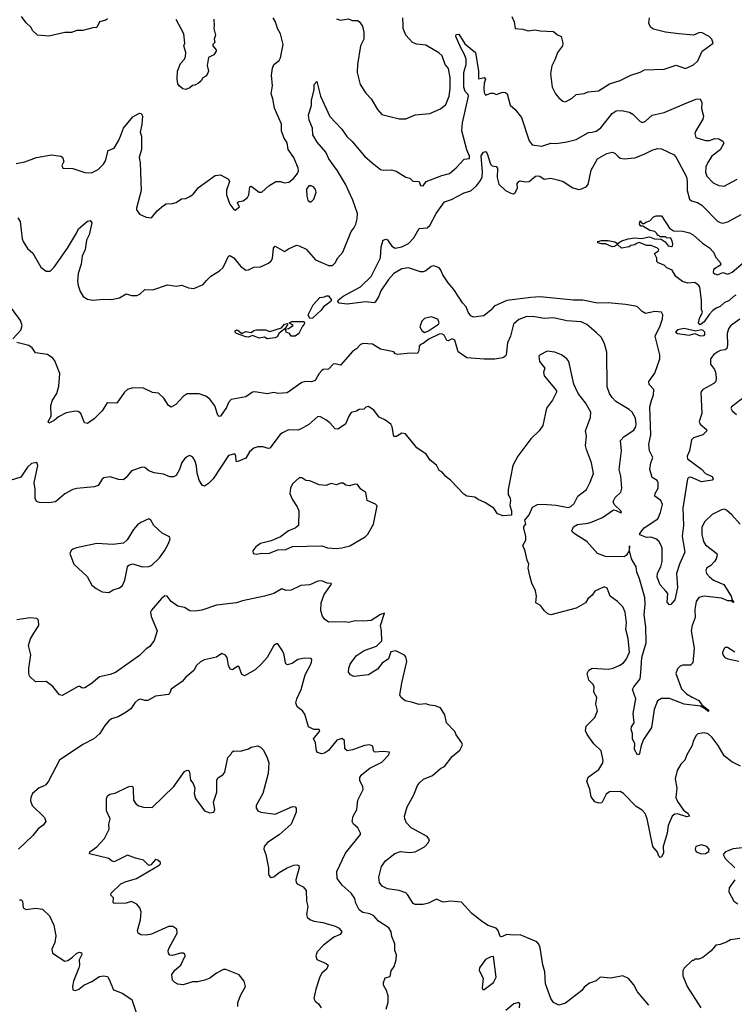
# Model space of a CAD drawing. Extents: x 2056909 to 2160450, y 827444 to 1016825.
# Tile 115 of 256: x 2097786 to 2103152, y 882292 to 889680. Entities that reach past the tile are written whole.
import ezdxf

# ---------------------------------------------------------------- set-up
doc = ezdxf.new("R2010")
doc.units = 0

msp = doc.modelspace()

# ---------------------------------------------------------------- linework, layer by layer
at = {"layer": '0CON10XD'}
for points in [[(2097759.5, 888600.5), (2097825, 888612.5), (2097912.8, 888647.2), (2098025, 888665.6), (2098095, 888656.2), (2098107.7, 888647.7), (2098118.8, 888615), (2098103.3, 888585), (2098110, 888565), (2098185, 888563.3), (2098275, 888533.8), (2098325, 888532), (2098375, 888556), (2098414.5, 888595.5), (2098429.7, 888620.3), (2098451.9, 888698.1), (2098495, 888716.2), (2098529.5, 888770.5), (2098542.2, 888805), (2098565.6, 888865), (2098635, 888950), (2098685, 888978.8), (2098697.5, 888975), (2098707.5, 888955), (2098703.9, 888893.9), (2098691.2, 888835), (2098700, 888805), (2098702.2, 888705), (2098684.3, 888645), (2098690.6, 888605), (2098697.7, 888397.7), (2098662.5, 888265), (2098663, 888253), (2098685, 888220), (2098735, 888197.5), (2098777, 888193), (2098817.5, 888245), (2098865, 888286.7), (2098885, 888297.5), (2098935, 888300), (2098961.7, 888308.3), (2099002.5, 888335), (2099035, 888338.8), (2099065, 888352.5), (2099088.9, 888371.1), (2099129.8, 888420.2), (2099255, 888511.2), (2099295, 888516.7), (2099355, 888483.3), (2099362, 888465), (2099339.1, 888400.9), (2099340, 888365), (2099364.2, 888295), (2099393.8, 888255), (2099405, 888251.2), (2099437.5, 888275), (2099423, 888303), (2099425, 888310), (2099435, 888316.7), (2099465, 888320), (2099496, 888345), (2099505.8, 888365), (2099515, 888426.7), (2099525, 888431.2), (2099585, 888386), (2099605, 888386.2), (2099656.4, 888433.6), (2099710, 888465), (2099745, 888466.2), (2099775, 888456.7), (2099808.3, 888461.7), (2099841.7, 888488.3), (2099873.3, 888525), (2099880, 888545), (2099876.7, 888565), (2099843.8, 888645), (2099803.3, 888705), (2099794.3, 888755), (2099768.9, 888795), (2099751.4, 888845), (2099752.5, 888895), (2099699.4, 889015), (2099687.8, 889085), (2099674.5, 889125), (2099685.5, 889184.5), (2099677.1, 889265), (2099684.3, 889315.7), (2099695.8, 889344.2), (2099733.8, 889375), (2099743.8, 889395), (2099764.3, 889495), (2099744, 889575), (2099721.9, 889615), (2099708, 889665), (2099688.8, 889695)], [(2098445, 889686.7), (2098433.9, 889676.1), (2098385, 889663.3), (2098365, 889622.5), (2098335, 889620), (2098260.7, 889599.3), (2098215, 889600), (2098175, 889583.3), (2098125, 889584), (2098005, 889556), (2097920, 889565), (2097886.1, 889596.1), (2097870, 889625), (2097835, 889656.7), (2097798.8, 889705)], [(2099243.8, 889685), (2099247.5, 889635), (2099243.3, 889615), (2099257.5, 889565), (2099247.5, 889535), (2099251.7, 889508.3), (2099237.5, 889495), (2099237.5, 889485), (2099262.5, 889455), (2099262.5, 889445), (2099245, 889417.5), (2099203.6, 889396.4), (2099194.3, 889335.7), (2099204.2, 889295), (2099195, 889270), (2099183.8, 889256.2), (2099162.5, 889245), (2099149.3, 889220.7), (2099130, 889205), (2099101.7, 889188.3), (2099083, 889187), (2099065, 889170), (2099035, 889156.7), (2099011.7, 889161.7), (2098984.1, 889184.1), (2098975, 889200), (2098968.8, 889235), (2098971.2, 889295), (2098995, 889352.5), (2099023.3, 889385), (2099032.5, 889405), (2099033.3, 889435), (2099020, 889485), (2099026.7, 889505), (2099020, 889575), (2098960.5, 889680.5)], [(2100165, 889687.5), (2100195, 889677.5), (2100255, 889687.5), (2100283.6, 889673.6), (2100323, 889673), (2100335, 889667.5), (2100361.7, 889631.7), (2100371.2, 889585), (2100371.2, 889535), (2100346.2, 889485), (2100322, 889345), (2100321.2, 889285), (2100343.8, 889195), (2100385, 889128.8), (2100425, 889086.2), (2100472.5, 889005), (2100505, 888968.8), (2100635, 888936), (2100685, 888936.2), (2100755, 888966), (2100865, 888976), (2100945, 889010.8), (2100985, 889044), (2101012.5, 889105), (2101019.1, 889165), (2101018.2, 889245), (2101005.5, 889315), (2100982.2, 889345), (2100958.6, 889408.6), (2100932.6, 889432.6), (2100835, 889489.2), (2100767.3, 889497.3), (2100735, 889508.8), (2100686.2, 889565), (2100666.7, 889615), (2100666.4, 889636.4), (2100664, 889695)], [(2101480.8, 889705), (2101500, 889665), (2101506.7, 889615), (2101565, 889608), (2101605, 889596.2), (2101655, 889604.2), (2101695, 889595.8), (2101795, 889590.8), (2101825, 889566.7), (2101852.5, 889555), (2101863.8, 889505), (2101861.2, 889485), (2101825.6, 889434.4), (2101806.5, 889383.5), (2101782.5, 889335), (2101772.5, 889275), (2101784.3, 889175), (2101809.4, 889125), (2101833.6, 889093.6), (2101865, 889068), (2101885, 889064.2), (2101935, 889092), (2101965, 889118), (2102025, 889126), (2102055, 889138.6), (2102133.3, 889146.7), (2102215, 889198.5), (2102296.2, 889225), (2102375, 889263.8), (2102445, 889286.2), (2102477.5, 889305), (2102625, 889308), (2102715, 889338), (2102785, 889314.2), (2102845, 889341.9), (2102878.7, 889371.3), (2102910, 889445), (2102992.5, 889505), (2102983.3, 889535), (2102963.3, 889555), (2102905, 889584.2), (2102885, 889582.5), (2102845, 889564.3), (2102735.6, 889574.4), (2102635, 889586.7), (2102545, 889610), (2102522, 889625), (2102510, 889655), (2102516, 889695)], [(2097773, 888193), (2097790, 888165), (2097805.5, 888035), (2097812.7, 888015), (2097845, 887964.2), (2097885, 887928), (2097945, 887824), (2097985, 887792.5), (2098015, 887794), (2098045, 887822), (2098144.4, 887965), (2098212.6, 888077.4), (2098229.1, 888110.9), (2098295, 888168.8), (2098315, 888173.3), (2098328.6, 888155), (2098308.9, 888065), (2098289.1, 888025), (2098277.5, 887955), (2098256.4, 887905), (2098248, 887845), (2098226.4, 887775), (2098221.1, 887718.9), (2098224.5, 887684.5), (2098241.7, 887641.7), (2098263.6, 887603.6), (2098295, 887582.9), (2098335, 887574.4), (2098415, 887582.9), (2098475, 887580.8), (2098536.6, 887593.4), (2098585, 887622), (2098625, 887610), (2098665, 887611.4), (2098689.1, 887620.9), (2098725, 887655.8), (2098785, 887653.3), (2098895, 887690), (2098965, 887680.6), (2099005, 887686.9), (2099055, 887666.9), (2099095, 887664.3), (2099165, 887692), (2099188.1, 887721.9), (2099221.2, 887755), (2099285.5, 887794.5), (2099315, 887821.2), (2099354, 887905), (2099365, 887910), (2099395, 887893.8), (2099445, 887830), (2099485, 887801.2), (2099505, 887803.3), (2099545, 887823.3), (2099595, 887826.7), (2099655, 887853.3), (2099675, 887870), (2099685, 887887.5), (2099692.5, 887965), (2099705, 887981.2), (2099775, 887940.8), (2099805, 887961.1), (2099865, 887987.5), (2099885, 887984.2), (2099937.4, 887957.4), (2100007.7, 887877.7), (2100105, 887834.5), (2100135, 887835.7), (2100155.4, 887854.6), (2100175, 887893.8), (2100212.5, 887935), (2100275, 888091.2), (2100295.8, 888115), (2100310, 888145), (2100320.6, 888185), (2100321.9, 888225), (2100288.9, 888325), (2100231.8, 888445), (2100172.1, 888545), (2100108.2, 888635), (2100084.6, 888685), (2100019.9, 888759.9), (2099986.5, 888815), (2099985.5, 888865), (2099961.1, 888925), (2099954.4, 888965), (2099977.5, 889035), (2099978.1, 889075), (2099998.1, 889155), (2099997.5, 889195), (2100016.7, 889216.7), (2100044.2, 889105), (2100115, 888953.8), (2100205, 888858.8), (2100243.6, 888803.6), (2100284, 888765), (2100375, 888656), (2100434.2, 888605), (2100495, 888556), (2100515, 888550), (2100577.7, 888552.3), (2100613, 888543), (2100685, 888498), (2100715, 888492), (2100738.3, 888468.3), (2100785, 888466.7), (2100797, 888437), (2100815, 888432.5), (2100837.5, 888465), (2100955, 888510), (2101015, 888525.8), (2101065, 888569.2), (2101125, 888633.8), (2101165, 888637.5), (2101165, 888656.7), (2101143.6, 888703.6), (2101107.3, 888845), (2101110.8, 888905), (2101157, 889107), (2101155, 889117.5), (2101130.8, 889140.8), (2101121, 889175), (2101121.6, 889285), (2101139.7, 889345), (2101139.6, 889385), (2101124.8, 889424.8), (2101100.4, 889465), (2101060.6, 889555), (2101065, 889569.2), (2101085, 889572), (2101129.7, 889499.7), (2101210, 889435), (2101231.1, 889295), (2101231.2, 889241.2), (2101235, 889237.5), (2101275, 889246.2), (2101283.8, 889235), (2101272.9, 889205), (2101270.6, 889165), (2101273.8, 889133.8), (2101285, 889113.3), (2101325, 889130), (2101345, 889128.8), (2101365, 889117.5), (2101415, 889136.2), (2101434.1, 889134.1), (2101446.7, 889125), (2101468.3, 889038.3), (2101505.9, 889005.9), (2101553.8, 888945), (2101611.3, 888771.3), (2101635, 888741.2), (2101707.9, 888732.1), (2101775, 888753.1), (2101815, 888751.9), (2101895, 888763.1), (2101965, 888781.4), (2102056.7, 888833.3), (2102085, 888836.7), (2102115, 888844.5), (2102150.8, 888869.2), (2102235, 888976.9), (2102265, 888996.7), (2102305, 888999.4), (2102365.6, 888985.6), (2102390.3, 888970.3), (2102445, 888916.2), (2102465, 888908), (2102485, 888918), (2102536.5, 888963.5), (2102625, 888982.9), (2102795, 889057.1), (2102865, 889084), (2102895, 889086.7), (2102907.5, 889057.5), (2102906.4, 889013.6), (2102921.2, 888955), (2102915.7, 888934.3), (2102863.8, 888845), (2102856.7, 888825), (2102862.5, 888795), (2102935, 888773.8), (2102965, 888774), (2103005, 888787.5), (2103035, 888786), (2103065, 888767.5), (2103073, 888753), (2103047, 888703), (2102983.6, 888656.4), (2102952.4, 888607.6), (2102939.4, 888575), (2102936.9, 888535), (2102945.6, 888505), (2102993.3, 888456.7), (2103035, 888436), (2103075, 888432), (2103175, 888483.3)], [(2103195, 887432.5), (2103125, 887383.8), (2103109.6, 887360.4), (2103099.1, 887325), (2103102.4, 887237.6), (2103096.7, 887213.3), (2103085, 887203.1), (2103045, 887197.1), (2103023.3, 887185), (2102995, 887164.5), (2102973.3, 887135), (2102974.5, 887094.5), (2103002.9, 887055), (2103010, 887035), (2103016.8, 886993.2), (2103012.9, 886965), (2102999.4, 886950.6), (2102916, 886905), (2102900, 886885), (2102907.9, 886725), (2102887.8, 886665), (2102896.7, 886645), (2102944, 886605), (2102945.8, 886595), (2102915.8, 886565), (2102846.2, 886543.8), (2102831.8, 886528.2), (2102815.5, 886445), (2102798.5, 886405), (2102801.5, 886385), (2102905, 886307.9), (2102935, 886273.8), (2102985, 886251.4), (2102994.2, 886235), (2102985.5, 886224.5), (2102905, 886212.5), (2102825, 886248.2), (2102810, 886245), (2102800.8, 886235), (2102767.1, 886015), (2102770.2, 885885), (2102759.8, 885805), (2102781.9, 885685), (2102740.5, 885595), (2102718, 885525), (2102725, 885420), (2102705, 885326.7), (2102675, 885292.5), (2102665, 885290), (2102648.3, 885308.3), (2102653.8, 885373.8), (2102638.3, 885391.7), (2102595, 885439.4), (2102574, 885496), (2102575, 885526.2), (2102600.4, 885575), (2102610.4, 885615), (2102609.5, 885715), (2102603.1, 885735), (2102586.6, 885766.6), (2102562.5, 885785), (2102525, 885796), (2102493.3, 885795), (2102442.5, 885815), (2102443.3, 885825), (2102475, 885868.5), (2102577.1, 885935), (2102598.5, 885981.5), (2102612.1, 886042.1), (2102601.9, 886071.9), (2102555.7, 886105), (2102558.5, 886125), (2102580, 886165), (2102581.2, 886205), (2102573.6, 886223.6), (2102535, 886243.8), (2102518.9, 886305), (2102525.6, 886355), (2102539.5, 886395), (2102515.5, 886445), (2102510.4, 886495), (2102524.7, 886565.3), (2102518.4, 886775), (2102531.7, 886821.7), (2102545.7, 886865), (2102546.9, 886905), (2102513.2, 886943.2), (2102511.1, 886965), (2102555, 887028.8), (2102593.3, 887135), (2102593.3, 887165), (2102559.2, 887305), (2102595, 887382.5), (2102612, 887435), (2102616.2, 887465), (2102605.8, 887485.8), (2102555, 887490), (2102485, 887476.2), (2102459.5, 887489.5), (2102426, 887525), (2102411.6, 887531.6), (2102334.2, 887544.2), (2102205, 887554.3), (2102125, 887553.1), (2102015, 887575.5), (2101945, 887576), (2101695, 887600), (2101624.7, 887594.7), (2101445, 887572.1), (2101349.5, 887530.5), (2101325, 887500.5), (2101271.1, 887458.9), (2101195, 887447.5), (2101175, 887459.2), (2101154.2, 887485), (2101139.2, 887525), (2101110.6, 887555), (2101045.4, 887655.4), (2101003.1, 887705), (2100964, 887765), (2100946.8, 887806.8), (2100935, 887818.8), (2100895, 887833.8), (2100875, 887828), (2100836.7, 887795), (2100815, 887787.1), (2100795, 887787.8), (2100705, 887817.8), (2100655, 887810), (2100595.5, 887774.5), (2100555, 887730), (2100497.1, 887645), (2100484.2, 887605), (2100455, 887560), (2100445, 887556.2), (2100385, 887562.9), (2100245, 887546.4), (2100185, 887551.8), (2100174.4, 887565), (2100177.5, 887575), (2100215, 887605.3), (2100345.4, 887674.6), (2100425, 887754), (2100496.6, 887893.4), (2100500, 887975), (2100515.3, 888024.7), (2100535, 888034.5), (2100549.4, 888029.4), (2100579.8, 887979.8), (2100605, 887966.9), (2100655, 887975.3), (2100705, 888001.1), (2100745, 888043.3), (2100785, 888113.3), (2100845, 888118.8), (2100865, 888136.2), (2100913.1, 888226.9), (2100976, 888314), (2101028.5, 888331.5), (2101125, 888381.5), (2101175, 888395.6), (2101217, 888433), (2101246.9, 888473.1), (2101257.9, 888502.1), (2101260.9, 888535), (2101252.7, 888657.3), (2101270, 888685), (2101285, 888690), (2101295.5, 888675.5), (2101321.4, 888595), (2101335, 888583.1), (2101365, 888577.5), (2101374.2, 888565), (2101372.9, 888495), (2101385, 888446.2), (2101435, 888399.4), (2101475, 888378.9), (2101495, 888374.4), (2101507.5, 888382.5), (2101523.2, 888415), (2101522.7, 888447.3), (2101535, 888465.7), (2101545, 888470), (2101585, 888463.5), (2101612.9, 888467.1), (2101660, 888505), (2101675, 888509.2), (2101693.3, 888505), (2101725, 888482.5), (2101775, 888490.8), (2101835, 888476.9), (2101866.1, 888466.1), (2101939.1, 888419.1), (2101985, 888407.1), (2102005, 888410), (2102040, 888425), (2102055.7, 888444.3), (2102077.9, 888552.1), (2102126, 888635), (2102194.6, 888675.4), (2102235, 888686), (2102255, 888678.8), (2102278.8, 888655), (2102295, 888641.2), (2102325.9, 888635.9), (2102405.5, 888644.5), (2102475, 888670), (2102535, 888702), (2102575, 888713.8), (2102605, 888710), (2102700, 888665), (2102716.2, 888646.2), (2102792.2, 888502.2), (2102799.1, 888465), (2102797.8, 888397.8), (2102815, 888334.2), (2102830.5, 888320.5), (2102875, 888307.3), (2102907.3, 888287.3), (2103025, 888167.5), (2103045, 888157.1), (2103065, 888154.3), (2103105, 888164.4), (2103205, 888218.1)], [(2099965, 888313.3), (2099975, 888313.8), (2099995, 888332.5), (2100012, 888385), (2100008, 888405), (2099995, 888423.3), (2099975, 888433.3), (2099957, 888433), (2099940.7, 888409.3), (2099942, 888355), (2099950, 888325), (2099965, 888313.3)], [(2102419.1, 888000.9), (2102405, 887990), (2102375, 887985.8), (2102364.1, 887975.9), (2102305, 887966), (2102275, 887992.5), (2102252.2, 887977.8), (2102235, 887975.6), (2102185, 887997.5), (2102155, 887997.1), (2102126.7, 888005), (2102126.7, 888015), (2102155, 888024.5), (2102205, 888024.5), (2102255, 888012.5), (2102275, 888000), (2102308.1, 888021.9), (2102355, 888036), (2102405, 888044.4), (2102455, 888038), (2102515, 888051.2), (2102553, 888037), (2102603.3, 888033.3), (2102632, 888012), (2102655, 887984), (2102681.7, 887978.3), (2102688.3, 887981.7), (2102690, 887995), (2102687, 888017), (2102675, 888040), (2102643, 888043), (2102635, 888050), (2102595, 888050), (2102585, 888060), (2102575, 888060), (2102570, 888075), (2102555, 888090), (2102518.3, 888098.3), (2102465, 888130), (2102451.7, 888131.7), (2102440, 888145), (2102445, 888170), (2102461.7, 888151.7), (2102475, 888150), (2102488.3, 888161.7), (2102518.3, 888171.7), (2102545, 888200), (2102565, 888207.5), (2102605, 888207.5), (2102665, 888116), (2102695, 888096.2), (2102765, 888092.5), (2102815, 888080.8), (2102843.3, 888065), (2102913.1, 888003.1), (2102965, 887969.4), (2102996.7, 887935), (2103014.1, 887895.9), (2103043.6, 887863.6), (2103050, 887845), (2103044.2, 887835), (2102995.5, 887805), (2102994.1, 887784.1), (2103005, 887772.5), (2103025, 887765.5), (2103065, 887782.9), (2103105, 887770.8), (2103135.4, 887784.6), (2103220, 887855)], [(2103165, 887613.8), (2103145.9, 887604.1), (2103115, 887573.5), (2103075, 887556.2), (2103045, 887526.9), (2103015, 887516.4), (2102991.8, 887498.2), (2102962.6, 887467.4), (2102925, 887413.1), (2102895, 887390), (2102884.3, 887405), (2102891.5, 887438.5), (2102913.3, 887485), (2102906.4, 887506.4), (2102905.7, 887575), (2102893.6, 887673.6), (2102886.2, 887685), (2102855, 887707.1), (2102803, 887703), (2102763.3, 887715), (2102714.1, 887754.1), (2102685, 887800), (2102645, 887817.5), (2102625, 887837.5), (2102580, 887855), (2102570, 887865), (2102571.7, 887891.7), (2102552.5, 887925), (2102582.5, 887945), (2102586, 887955), (2102576.7, 887965), (2102527.5, 887985), (2102496.3, 887986.3), (2102437.5, 888007.5), (2102419.1, 888000.9)], [(2099965, 887438.1), (2099953.3, 887465), (2099990, 887540), (2100040, 887595), (2100075, 887600), (2100090.7, 887609.3), (2100105, 887607.5), (2100126.7, 887575), (2100123.1, 887565), (2100066.9, 887525), (2100049.1, 887500.9), (2099985, 887441.5), (2099965, 887438.1)], [(2097734, 887285), (2097795, 887351.2), (2097806, 887385), (2097792.7, 887422.7), (2097725, 887516)], [(2103196.9, 885895), (2103135, 885965.7), (2103095, 885999.4), (2103075, 886006.7), (2103055, 886003.1), (2102985, 885966.9), (2102930, 885915), (2102908.7, 885871.3), (2102908, 885818), (2102922.2, 885765), (2102935, 885740.8), (2103020, 885675), (2103023, 885663), (2103016.7, 885635), (2103003.8, 885615), (2102975.5, 885584.5), (2102942.5, 885565), (2102938.6, 885545), (2102944.3, 885525), (2102965, 885498.6), (2102995.4, 885475.4), (2103072.6, 885442.6), (2103130, 885355), (2103136.1, 885326.1), (2103150, 885315), (2103145, 885307.5), (2103128.8, 885318.8), (2103105, 885319.4), (2103055, 885338.9), (2102925, 885354.4), (2102886.7, 885345), (2102865.8, 885315), (2102855.8, 885255), (2102858.9, 885195), (2102835.8, 885135), (2102829.2, 885095), (2102850.6, 884965), (2102840, 884855), (2102822.3, 884837.7), (2102765, 884836.2), (2102745, 884828.8), (2102725, 884808.8), (2102714.5, 884775.5), (2102755, 884658.1), (2102792.3, 884622.3), (2102836.3, 884596.3), (2102885, 884571.2), (2102908.6, 884538.6), (2102955, 884502.5), (2102960, 884495), (2102955, 884490), (2102937.5, 884505), (2102940, 884510), (2102935, 884507.5), (2102899.1, 884529.1), (2102775, 884544.7), (2102666.7, 884586.7), (2102605, 884585.5), (2102575, 884568.6), (2102551.8, 884505), (2102531.5, 884368.5), (2102471.1, 884278.9), (2102452.1, 884235), (2102439.4, 884175), (2102435, 884166.2), (2102425, 884163.3), (2102402.5, 884205), (2102406.3, 884246.3), (2102387.5, 884285), (2102388.2, 884325), (2102376.7, 884355), (2102380.6, 884375), (2102400.8, 884405), (2102392.2, 884475), (2102413.5, 884585), (2102388.5, 884655), (2102396.8, 884675), (2102445, 884734.3), (2102450.9, 884780.8), (2102458.5, 884895), (2102489.4, 885005), (2102487.9, 885125), (2102475.8, 885215), (2102482.8, 885295), (2102479.3, 885345), (2102440.5, 885485), (2102419.5, 885535), (2102415.4, 885575.4), (2102380.8, 885635), (2102366.4, 885696.4), (2102365, 885732.5), (2102362, 885695), (2102340.5, 885659.5), (2102325, 885650.6), (2102185, 885652.3), (2102124, 885674), (2102045, 885764.5), (2101964, 885815), (2101937.5, 885835), (2101933.3, 885845), (2101945.8, 885875), (2101975, 885893.5), (2102055, 885901.8), (2102085, 885911.3), (2102161.4, 885945), (2102245, 886001.1), (2102265, 885998.1), (2102295, 885981.1), (2102305, 885982.5), (2102300, 885995), (2102251.2, 886041.2), (2102242.9, 886065), (2102258, 886095), (2102300, 886135), (2102308.1, 886165), (2102300, 886255), (2102287.1, 886305), (2102304.4, 886445), (2102297.6, 886522.4), (2102325, 886552.5), (2102399.1, 886600.9), (2102413.5, 886625), (2102416.7, 886645), (2102411.1, 886691.1), (2102385, 886735.6), (2102362.5, 886755), (2102264, 886814), (2102234.3, 886845), (2102216, 886875), (2102198, 886925), (2102194.4, 887185), (2102177.6, 887247.6), (2102154.3, 887295), (2102115, 887332.5), (2102045, 887394.2), (2102003, 887413), (2101895, 887420.6), (2101795, 887443.3), (2101725, 887438.9), (2101655, 887451.1), (2101595, 887453.5), (2101535, 887431.5), (2101495.6, 887395), (2101470.6, 887305), (2101449.4, 887255), (2101438.9, 887165), (2101434.3, 887155), (2101415, 887142.7), (2101355, 887133.3), (2101275, 887131.6), (2101145, 887142.1), (2101078.9, 887188.9), (2101055, 887276), (2101035, 887284.2), (2101005, 887271.2), (2100995, 887273.3), (2100973.1, 887313.1), (2100955, 887323.6), (2100935, 887320.8), (2100857.8, 887282.2), (2100815, 887250), (2100795, 887242.5), (2100785, 887230), (2100783.3, 887195), (2100773.6, 887176.4), (2100718.3, 887178.3)], [(2100825, 887334), (2100855, 887345.8), (2100932, 887395), (2100936.2, 887405), (2100925, 887433.3), (2100875, 887450), (2100825, 887437.5), (2100805, 887417.5), (2100792, 887375), (2100805, 887347.5), (2100825, 887334)], [(2099645, 887286), (2099625, 887297.5), (2099585, 887290.6), (2099535, 887311.2), (2099505, 887299.1), (2099485, 887300), (2099415, 887324.4), (2099404.2, 887335), (2099404.3, 887345), (2099415, 887354), (2099425, 887350.8), (2099455, 887326), (2099485, 887340), (2099525, 887333.8), (2099545, 887348.1), (2099565, 887352.7), (2099631.9, 887351.9), (2099665, 887341.4), (2099751.7, 887368.3), (2099775, 887396.2), (2099795, 887400), (2099800, 887395), (2099778.3, 887361.7), (2099735, 887328), (2099718.9, 887301.1), (2099705, 887292.9), (2099645, 887286)], [(2099855, 887304.2), (2099826.1, 887306.1), (2099812.5, 887325), (2099787.5, 887335), (2099781.7, 887358.3), (2099805, 887362), (2099840, 887385), (2099810, 887405), (2099830, 887415), (2099916.7, 887415), (2099925.5, 887405.5), (2099922.5, 887395), (2099908.9, 887381.1), (2099881.4, 887325), (2099855, 887304.2)], [(2102895, 887307.2), (2102925, 887309.5), (2102932.2, 887317.8), (2102931.6, 887335), (2102918.7, 887348.7), (2102905, 887352.5), (2102864.1, 887344.1), (2102775, 887361.9), (2102725, 887351.7), (2102710.6, 887335), (2102724.6, 887324.6), (2102814, 887314), (2102855, 887326.1), (2102895, 887307.2)], [(2100718.3, 887178.3), (2100625, 887166.7), (2100605, 887173.3), (2100595, 887186.7), (2100495, 887208), (2100435, 887245.7), (2100365, 887250), (2100346.4, 887243.6), (2100315, 887210), (2100285, 887191.2), (2100195, 887088.8), (2100155, 887097.5), (2100140, 887095), (2100105, 887057.5), (2100065, 887055.6), (2100055, 887048.6), (2100034.1, 887025.9), (2100005, 886972), (2099977, 886963), (2099935, 886964.5), (2099905, 886957.8), (2099795, 886880.8), (2099725, 886874), (2099695, 886883.8), (2099645, 886872), (2099553.2, 886886.8), (2099535, 886884.2), (2099485, 886849.2), (2099375, 886830), (2099355, 886806.7), (2099339.7, 886770.3), (2099294.1, 886704.1), (2099285, 886702.5), (2099273.5, 886713.5), (2099252.1, 886782.1), (2099215, 886833.8), (2099185, 886856.2), (2099135, 886873.8), (2099045, 886873.8), (2099015, 886853.3), (2098957.7, 886792.3), (2098925, 886773.3), (2098904.3, 886784.3), (2098869.1, 886839.1), (2098827.8, 886877.8), (2098782.7, 886882.7), (2098715, 886915.7), (2098635, 886917.5), (2098595.5, 886904.5), (2098573.7, 886886.3), (2098515, 886802.5), (2098443.3, 886805), (2098405, 886746.2), (2098345, 886684), (2098295, 886650), (2098274.2, 886654.2), (2098244.3, 886725), (2098225, 886739.4), (2098205, 886743.3), (2098135, 886729.4), (2098078.9, 886701.1), (2098045, 886671.4), (2098005, 886653.3), (2098001.2, 886665), (2098023.3, 886705), (2098020, 886785), (2098033.3, 886825), (2098064.3, 886875.7), (2098080.8, 886929.2), (2098088, 887025), (2098050.7, 887120.7), (2098035, 887141.4), (2097995, 887167.8), (2097905, 887180.8), (2097878.9, 887218.9), (2097855, 887234.4), (2097765, 887257.5)], [(2103199.6, 884079.6), (2103135, 884111.8), (2103076.7, 884156.7), (2103030, 884235), (2102986.5, 884295), (2102955, 884320.5), (2102925, 884329.4), (2102878, 884322), (2102865, 884310), (2102842.3, 884267.7), (2102836.2, 884235), (2102796, 884165), (2102781.2, 884125), (2102750, 884095), (2102723, 884047), (2102708, 883985), (2102720.8, 883915), (2102714.2, 883845), (2102725.7, 883815), (2102770, 883750), (2102805.6, 883725), (2102817.1, 883705), (2102795, 883699.6), (2102725, 883721.1), (2102705, 883719.4), (2102685.8, 883705), (2102656.7, 883635), (2102648.2, 883575), (2102618.6, 883475), (2102620.8, 883425), (2102605, 883397.5), (2102595, 883392.5), (2102585, 883402.5), (2102575, 883432.5), (2102540, 883475), (2102497.8, 883685), (2102481.9, 883725), (2102459.8, 883749.8), (2102415, 883775.8), (2102321.2, 883875), (2102295, 883888.8), (2102215, 883887.1), (2102191.3, 883868.7), (2102156.7, 883805), (2102135, 883802), (2102105, 883811.2), (2102077.9, 883847.9), (2102067, 883907), (2102045.8, 883964.2), (2102054.5, 883995.5), (2102135.6, 884055), (2102164.3, 884105), (2102167.5, 884122.5), (2102152.9, 884195), (2102097.6, 884247.6), (2102047.4, 884317.4), (2102035.6, 884345), (2102040.7, 884379.3), (2102106.2, 884445), (2102126.2, 884495), (2102113.3, 884545), (2102119.2, 884595), (2102097.5, 884635), (2102100, 884675), (2102092.2, 884692.2), (2102060, 884725), (2102046.7, 884775), (2102060.5, 884799.5), (2102085, 884813.3), (2102205, 884806.9), (2102243.3, 884815), (2102293.8, 884836.2), (2102319.2, 884855), (2102339.8, 884880.2), (2102366.2, 884935), (2102356.1, 885036.1), (2102338.9, 885105), (2102342.9, 885155), (2102333.4, 885233.4), (2102314.2, 885274.2), (2102275, 885315.6), (2102221.2, 885355), (2102197.5, 885415), (2102175, 885425.8), (2102105, 885393.3), (2102085, 885362.5), (2102052.5, 885335), (2102035.9, 885304.1), (2101965, 885263.3), (2101775, 885214), (2101752.7, 885222.7), (2101727.5, 885245), (2101697.5, 885285), (2101661.2, 885305), (2101666.2, 885355), (2101658.8, 885395), (2101632.3, 885452.3), (2101615.9, 885505.9), (2101603.8, 885565), (2101610, 885595), (2101596.2, 885625), (2101582.3, 885692.3), (2101563.8, 885735), (2101586.4, 885773.6), (2101587, 885803), (2101572.5, 885865), (2101573, 885877), (2101587.5, 885895), (2101580, 885925), (2101612.5, 885965), (2101637, 886023), (2101675, 886042), (2101715, 886044.2), (2101815, 886037.1), (2101905, 886020), (2101925, 886028), (2101948.9, 886051.1), (2101978, 886105), (2102041.5, 886155), (2102071.2, 886208.8), (2102094.5, 886275), (2102080, 886355), (2102041.4, 886455), (2102035.7, 886485.7), (2102041.4, 886555), (2102034.4, 886595), (2102071.4, 886695), (2102075.6, 886735), (2102035, 886804.3), (2101980, 886875), (2101946.4, 886946.4), (2101910, 887115), (2101895.7, 887135.7), (2101855.5, 887165.5), (2101805, 887184.3), (2101748.3, 887191.7), (2101695, 887166), (2101684.2, 887155), (2101690, 887115), (2101729.2, 887065), (2101720, 887035), (2101725, 887007.5), (2101803.3, 886915), (2101816.7, 886895), (2101816.7, 886885), (2101786, 886825), (2101742, 886765), (2101715.7, 886634.3), (2101686.2, 886595), (2101623.8, 886535), (2101526.2, 886405), (2101489.2, 886335), (2101453.8, 886155), (2101453.3, 886115), (2101467.5, 886095), (2101472.5, 886075), (2101467.5, 886035), (2101480, 885995), (2101478.3, 885961.7), (2101417, 885957), (2101375, 885973.3), (2101347.5, 886015), (2101278.3, 886058.3), (2101229.3, 886079.3), (2101205, 886096.7), (2101143.9, 886103.9), (2101120.7, 886120.7), (2101025, 886222.5), (2100985, 886252.5), (2100955, 886287.5), (2100937, 886297), (2100916.4, 886336.4), (2100867.5, 886375), (2100839.3, 886419.3), (2100768.3, 886468.3), (2100683, 886573), (2100655, 886577.1), (2100615, 886553.3), (2100595, 886552.5), (2100584, 886624), (2100573.3, 886645), (2100528.3, 886678.3), (2100485, 886696.7), (2100445, 886750), (2100405, 886776.7), (2100385, 886772.5), (2100371.7, 886758.3), (2100335.8, 886754.2), (2100315, 886742.5), (2100276.6, 886733.4), (2100257.1, 886705), (2100232, 886645), (2100175, 886608), (2100155, 886610), (2100115.4, 886655.4), (2100085, 886678.6), (2100045, 886700.8), (2100025, 886702), (2099958.2, 886641.8), (2099895, 886606.4), (2099875, 886599.5), (2099805, 886602.2), (2099759.1, 886580.9), (2099742.6, 886567.4), (2099665, 886466), (2099652.7, 886462.7), (2099615, 886474.3), (2099574.4, 886474.4), (2099545.4, 886464.6), (2099512.2, 886437.8), (2099485, 886390), (2099425, 886364), (2099415, 886363.3), (2099410.8, 886370.8), (2099410, 886405), (2099402.5, 886422.5), (2099355, 886408.8), (2099239.5, 886235), (2099205, 886199.1), (2099175, 886178.9), (2099156.6, 886186.6), (2099134.5, 886225), (2099118.2, 886278.2), (2099115, 886330), (2099105, 886367.5), (2099086.4, 886396.4), (2099065, 886410), (2099046.4, 886403.6), (2099023.3, 886385), (2099003.2, 886356.8), (2098985.6, 886304.4), (2098961.2, 886258.8), (2098941.2, 886248.8), (2098915, 886249.2), (2098865, 886270), (2098795, 886278.8), (2098755, 886296.2), (2098725, 886318.8), (2098705, 886322.5), (2098625, 886296), (2098586.2, 886245), (2098565, 886228), (2098528.8, 886228.8), (2098465, 886250), (2098418.3, 886241.7), (2098405, 886231.2), (2098375, 886183.8), (2098345, 886174), (2098215, 886162), (2098185, 886154.2), (2098125, 886122.5), (2098055, 886061.2), (2098005, 886054), (2097935, 886056.2), (2097913.3, 886065), (2097901.7, 886088.3), (2097903.8, 886156.2), (2097895.8, 886205), (2097922.5, 886335), (2097915, 886357.5), (2097875, 886350), (2097845, 886323.3), (2097795, 886247.5), (2097715, 886222.5)], [(2103224.2, 886845), (2103132.5, 886775), (2103126.7, 886765), (2103136.1, 886746.1), (2103168.3, 886718.3)], [(2099565, 885668.8), (2099605, 885678), (2099655, 885674.3), (2099725, 885701.2), (2099785, 885704.2), (2099835, 885726), (2100055, 885731.1), (2100097.6, 885717.6), (2100163.2, 885713.2), (2100205, 885717.1), (2100265, 885733.1), (2100380.9, 885799.1), (2100399.4, 885820.6), (2100442, 885895), (2100471.7, 886031.7), (2100457.5, 886045), (2100395, 886073.3), (2100385, 886133.3), (2100346.8, 886156.8), (2100322, 886192), (2100305, 886194), (2100262.7, 886182.7), (2100235, 886186.7), (2100215, 886202.5), (2100195, 886203.3), (2100165, 886190), (2100125, 886198.8), (2100085, 886186), (2100035, 886190), (2099965, 886220), (2099935, 886222.5), (2099905, 886241.2), (2099885, 886241.2), (2099835, 886196.7), (2099819.2, 886165), (2099816, 886125), (2099833, 886083), (2099870, 886025), (2099881.2, 885995), (2099880, 885885), (2099855, 885866), (2099803.8, 885845), (2099745, 885798.6), (2099675, 885770.8), (2099595, 885750.8), (2099558.8, 885725), (2099536.7, 885695), (2099540, 885675), (2099565, 885668.8)], [(2098455, 885381.2), (2098487.3, 885402.7), (2098535, 885418), (2098558.8, 885435), (2098575.6, 885474.4), (2098595.9, 885574.1), (2098605, 885586.7), (2098635, 885596.7), (2098705.9, 885574.1), (2098755, 885576), (2098775, 885584), (2098835, 885643.3), (2098873.9, 885695), (2098905, 885750.8), (2098915.6, 885785), (2098910.5, 885800.5), (2098855, 885826.7), (2098793.8, 885885), (2098770.8, 885925), (2098755, 885935.8), (2098695, 885908), (2098671.3, 885888.7), (2098642, 885855), (2098593, 885777), (2098565, 885752.5), (2098485, 885743.3), (2098365, 885750), (2098213.9, 885716.1), (2098185, 885706.7), (2098173.6, 885696.4), (2098163.3, 885675), (2098193.3, 885595), (2098293, 885503), (2098327.7, 885437.7), (2098361.1, 885411.1), (2098405, 885388), (2098455, 885381.2)], [(2100728.3, 884558.3), (2100680.3, 884570.3), (2100651.2, 884595), (2100641.7, 884611.7), (2100655.8, 884704.2), (2100693.8, 884865), (2100685, 884900), (2100675, 884912.5), (2100610, 884945), (2100574.1, 884935.9), (2100555, 884883.3), (2100507.3, 884852.7), (2100473, 884807), (2100405.6, 884764.4), (2100295, 884752), (2100270, 884765), (2100256.2, 884785), (2100257.5, 884815), (2100267.5, 884845), (2100312.8, 884907.2), (2100373.2, 884946.8), (2100465, 884980), (2100505, 885020), (2100503.8, 885095), (2100496, 885135), (2100526.1, 885226.1), (2100495, 885216.7), (2100425, 885170.8), (2100365, 885166), (2100305, 885170.6), (2100255, 885158.1), (2100228.8, 885161.2), (2100105, 885160.6), (2100075, 885180.8), (2100060, 885205), (2100046.7, 885245), (2100051.1, 885305), (2100073.8, 885366.2), (2100127.5, 885445), (2100125, 885450), (2100095, 885451.2), (2100055, 885469.1), (2100025, 885466.4), (2099965, 885440.4), (2099896.4, 885433.6), (2099825, 885400.6), (2099788, 885398), (2099755, 885408.8), (2099695, 885375.7), (2099625.7, 885354.3), (2099459.7, 885320.3), (2099415, 885304.3), (2099265, 885287.5), (2099155, 885249.2), (2099105, 885241.4), (2099065, 885244), (2099025, 885269.2), (2098975, 885278.8), (2098924, 885315), (2098892.5, 885355), (2098875, 885355.8), (2098852, 885338), (2098775, 885250), (2098768.9, 885235), (2098773, 885203), (2098817.8, 885095), (2098797, 885023), (2098762.7, 884977.3), (2098735, 884958.6), (2098685, 884908.8), (2098505, 884782.5), (2098465, 884766), (2098385, 884748.9), (2098324.1, 884695.9), (2098275, 884665.8), (2098255, 884663.8), (2098237.5, 884677.5), (2098225, 884675.8), (2098105, 884610), (2098085, 884613.3), (2098035, 884676.7), (2097985, 884713.3), (2097905, 884712.5), (2097860, 884755), (2097854, 884775), (2097854.2, 884814.2), (2097869.4, 884915), (2097853.3, 884985), (2097868.1, 885035), (2097892.8, 885077.2), (2097930, 885135), (2097926.7, 885175), (2097916, 885186), (2097865, 885191.2), (2097765, 885177.1)], [(2100537.5, 882255), (2100553, 882307), (2100553.3, 882355), (2100540, 882395), (2100517.5, 882435), (2100517.5, 882455), (2100530, 882490), (2100568.8, 882501.2), (2100576.1, 882543.9), (2100598, 882575), (2100613.3, 882625), (2100616, 882664), (2100603.3, 882695), (2100603.6, 882745), (2100580.9, 882800.9), (2100576.5, 882836.5), (2100557.1, 882867.1), (2100481.2, 882915), (2100446.2, 882955), (2100415, 882970), (2100362, 882982), (2100335, 883000.8), (2100310.9, 883050.9), (2100301.9, 883085), (2100275.8, 883125), (2100207.3, 883187.3), (2100170, 883235), (2100168.8, 883288.8), (2100231.8, 883425), (2100346.2, 883565), (2100346.4, 883576.4), (2100326.2, 883615), (2100293.3, 883645), (2100283.3, 883665), (2100291.2, 883705), (2100317.5, 883755), (2100325.9, 883824.1), (2100366.2, 883905), (2100363.8, 883925), (2100340.3, 883970.3), (2100341.4, 883995), (2100355, 884015.6), (2100415, 884062.7), (2100505, 884107.8), (2100557.5, 884165), (2100563.3, 884183.3), (2100515, 884188.9), (2100454.1, 884184.1), (2100444.2, 884194.2), (2100438.3, 884228.3), (2100415, 884240), (2100375, 884234.3), (2100285, 884201.9), (2100244.3, 884194.3), (2100228.8, 884208.8), (2100225, 884272.5), (2100205, 884286), (2100166.6, 884273.4), (2100105, 884196), (2100075, 884175.8), (2100052.7, 884172.7), (2100022.3, 884182.3), (2100014, 884195), (2100009.2, 884230.8), (2100007, 884257), (2099991.9, 884285), (2100035, 884336.7), (2100040, 884345), (2100036.2, 884355), (2099995, 884354), (2099956, 884375), (2099928.3, 884468.3), (2099909.2, 884495), (2099870.8, 884525), (2099859.4, 884555), (2099866.9, 884585), (2099899.5, 884655), (2099929.4, 884765), (2099975, 884848.8), (2099979.4, 884875), (2099975, 884888), (2099925, 884888.6), (2099875, 884878.6), (2099831.2, 884848.8), (2099795, 884840), (2099782.7, 884852.7), (2099772, 884915), (2099760, 884945), (2099725.7, 884995.7), (2099715, 884996.2), (2099695, 884983.3), (2099645.4, 884894.6), (2099602.3, 884847.7), (2099555, 884802.9), (2099475, 884756), (2099455, 884766.2), (2099435, 884822.5), (2099425, 884828.8), (2099385, 884802.5), (2099366.1, 884806.1), (2099354.3, 884834.3), (2099343.9, 884893.9), (2099333, 884913), (2099305, 884923.3), (2099264.4, 884895.6), (2099175, 884875.8), (2099145, 884861.2), (2099113.3, 884835), (2099093, 884797), (2099035, 884747.5), (2099007.5, 884715), (2098925, 884657.5), (2098913.6, 884626.4), (2098903.6, 884616.4), (2098805, 884603.8), (2098747.7, 884572.3), (2098725, 884572), (2098695, 884582), (2098675, 884577.5), (2098650, 884555), (2098619.7, 884510.3), (2098585, 884483.8), (2098525, 884449.2), (2098476.2, 884435), (2098455, 884419.4), (2098425.6, 884385), (2098388, 884325), (2098343.3, 884285), (2098259.5, 884240.5), (2098085.7, 884124.3), (2098003.6, 883966.4), (2097981.9, 883938.1), (2097965, 883929.2), (2097933, 883917), (2097882.5, 883875), (2097870, 883845), (2097868.3, 883818.3), (2097881.2, 883785), (2097973.8, 883695), (2097983.8, 883665), (2097963.2, 883636.8), (2097925, 883609.2), (2097885, 883559.4), (2097776.9, 883455)], [(2103156.7, 884935), (2103101.7, 884968.3), (2103085, 884968.8), (2103075, 884961.2), (2103062.7, 884932.7), (2103066.2, 884915), (2103080, 884895), (2103105, 884884.2), (2103187.5, 884867.5)], [(2102510, 882285), (2102426, 882385), (2102399.1, 882439.1), (2102358.8, 882485), (2102315, 882506), (2102225, 882489.2), (2102145, 882496), (2102115, 882468.8), (2102065, 882451.2), (2102025, 882420), (2102006.7, 882395), (2101885, 882301.2), (2101835, 882286.2), (2101795, 882306.2), (2101774.2, 882335), (2101734.4, 882445), (2101728.6, 882535), (2101715, 882587.5), (2101695.6, 882715.6), (2101685, 882743.3), (2101670.3, 882760.3), (2101545, 882814), (2101495, 882810), (2101445, 882816.7), (2101405, 882797.5), (2101395, 882800), (2101380, 882845), (2101365, 882863.3), (2101304.4, 882884.4), (2101261.2, 882911.2), (2101182.3, 882972.3), (2101105, 883058), (2101025, 883066.7), (2100965, 883058.9), (2100915, 883081.5), (2100855, 883050), (2100815, 883040.6), (2100755, 883040), (2100739.7, 883049.7), (2100699.2, 883115), (2100685, 883127.5), (2100636.6, 883146.6), (2100547.6, 883157.6), (2100507.6, 883177.6), (2100488.6, 883205), (2100483.3, 883245), (2100502.5, 883325), (2100532.4, 883367.6), (2100603.3, 883423.3), (2100645, 883438.6), (2100715, 883432.2), (2100755, 883436.9), (2100825, 883472.9), (2100856, 883505), (2100864, 883525), (2100845, 883550), (2100726, 883615), (2100691.4, 883655), (2100677.5, 883685), (2100675.8, 883704.2), (2100695.5, 883774.5), (2100746.9, 883863.1), (2100774.4, 883935), (2100789.2, 883955), (2100819.7, 883980.3), (2100885, 884010), (2100945, 884062.5), (2100975, 884076), (2101035, 884151.2), (2101090.5, 884199.5), (2101110.7, 884239.3), (2101106.2, 884255), (2101064.3, 884314.3), (2101055, 884340), (2100992, 884405), (2100978, 884465), (2100945, 884516.7), (2100905, 884532.5), (2100865, 884536), (2100835, 884545.8), (2100785, 884540.8), (2100728.3, 884558.3)], [(2099423.8, 882275), (2099424.5, 882305), (2099446.1, 882363.9), (2099482.9, 882425), (2099472.5, 882465), (2099435, 882512.5), (2099335, 882553.3), (2099317, 882553), (2099265, 882526.2), (2099215, 882489.2), (2099177, 882473), (2099125, 882461.5), (2099085, 882460), (2099015, 882439.2), (2098975, 882444), (2098952.5, 882455), (2098933.1, 882473.1), (2098928, 882515), (2098951.1, 882548.9), (2098995.4, 882584.6), (2099028.8, 882655), (2099027.5, 882667.5), (2099015, 882676), (2098995, 882675.8), (2098935, 882658), (2098915, 882661.2), (2098903.8, 882675), (2098902.5, 882695), (2098910, 882715), (2098970, 882825), (2098966.7, 882855), (2098937.5, 882875), (2098905, 882877.1), (2098775, 882819.2), (2098735, 882811.2), (2098695, 882813.3), (2098676.7, 882825), (2098670, 882845), (2098694.4, 882925), (2098699.2, 882985), (2098687.5, 883015), (2098665, 883043.8), (2098625, 883063.3), (2098585, 883051.2), (2098495, 883047.5), (2098487.5, 883055), (2098491.7, 883091.7), (2098471.7, 883111.7), (2098472.5, 883125), (2098545, 883195.8), (2098577.9, 883212.1), (2098662.9, 883237.1), (2098832.5, 883335), (2098842.5, 883345), (2098842.5, 883355), (2098824.1, 883374.1), (2098805, 883377.5), (2098770.6, 883339.4), (2098755, 883332.5), (2098715, 883374.3), (2098655, 883388.6), (2098595, 883411.2), (2098495, 883360), (2098475, 883367.5), (2098455, 883386.2), (2098310.7, 883420.7), (2098312.5, 883435), (2098365.7, 883474.3), (2098423.8, 883535), (2098457.5, 883605), (2098455.8, 883645), (2098466.2, 883685), (2098438.8, 883745), (2098437, 883833), (2098445, 883857.5), (2098462.3, 883867.7), (2098504.1, 883875.9), (2098605, 883926.2), (2098629.3, 883929.3), (2098636.7, 883925), (2098639.5, 883909.5), (2098640, 883825), (2098660, 883795), (2098681.2, 883781.2), (2098715, 883772.5), (2098780.5, 883769.5), (2098942.6, 883927.4), (2099025, 884038), (2099045, 884048), (2099055.6, 884045.6), (2099062.5, 884035), (2099068, 883975), (2099089.7, 883949.7), (2099100.8, 883915), (2099097.5, 883875), (2099106.8, 883836.8), (2099175, 883743.8), (2099215, 883730), (2099245, 883734.2), (2099252.5, 883755), (2099241.7, 883808.3), (2099266.7, 883885), (2099265.8, 883975), (2099275, 883991.2), (2099311.2, 884015), (2099326.2, 884035), (2099350, 884145), (2099373, 884167), (2099382.3, 884187.7), (2099395, 884193.3), (2099445, 884191.2), (2099505, 884210), (2099525, 884222.5), (2099575, 884232.5), (2099595, 884222.5), (2099618.3, 884198.3), (2099645, 884142.5), (2099656, 884105), (2099652.9, 884025), (2099610.9, 883875), (2099563.1, 883785), (2099563.1, 883765), (2099574.6, 883744.6), (2099597.5, 883735), (2099705, 883718.5), (2099834.4, 883775.6), (2099853.8, 883773.8), (2099863.6, 883763.6), (2099863.3, 883735), (2099823.8, 883645), (2099735, 883562.9), (2099646.2, 883505), (2099621.2, 883475), (2099620, 883455), (2099635.6, 883415.6), (2099655.8, 883315), (2099654.2, 883265), (2099665, 883250), (2099675, 883244.2), (2099695, 883248), (2099735, 883280.8), (2099794.5, 883315.5), (2099845.9, 883335.9), (2099869.2, 883339.2), (2099883.6, 883333.6), (2099885.8, 883315), (2099860.8, 883225), (2099861.2, 883205), (2099870, 883195), (2099915, 883174.2), (2099938.1, 883145), (2099941.2, 883065), (2099949.4, 883025), (2099940.5, 882965), (2099945.7, 882945), (2099965, 882928.1), (2099995, 882915.5), (2100062.5, 882905), (2100155, 882879.4), (2100185, 882864.3), (2100204.3, 882835), (2100192, 882815), (2100146, 882795), (2100067.1, 882735), (2100020.8, 882685), (2100010.8, 882655), (2100018, 882628), (2100088.4, 882598.4), (2100102.9, 882585), (2100091.9, 882558.1), (2100055, 882525.8), (2100040.6, 882499.4), (2100010, 882405), (2099995.7, 882335), (2100004.3, 882315), (2100031.2, 882295), (2100051.2, 882265)], [(2102905, 883421.2), (2102935, 883423.3), (2102961.7, 883438.3), (2102962.5, 883455), (2102945, 883476.2), (2102905, 883488.8), (2102863.3, 883475), (2102857.5, 883455), (2102867, 883437), (2102905, 883421.2)], [(2103212.5, 883465), (2103145, 883458.6), (2103087.5, 883435), (2103067.5, 883415), (2103082.5, 883385), (2103156.7, 883315)], [(2103156.7, 883225), (2103112.9, 883167.1), (2103112, 883135), (2103150, 883065), (2103178, 883045)], [(2097785, 883076.7), (2097797.5, 883075), (2097807.5, 883065), (2097812.5, 883015), (2097835, 883003.8), (2097905, 883012.5), (2097956.7, 883005), (2098010, 882955), (2098042, 882885), (2098057.8, 882805), (2098049.4, 882755), (2098027.5, 882705), (2098032.5, 882675), (2098125, 882615.8), (2098148.3, 882621.7), (2098184.1, 882645.9), (2098214.2, 882675.8), (2098235, 882683.3), (2098249.3, 882679.3), (2098253.3, 882665), (2098233.3, 882625), (2098236.4, 882586.4), (2098231.4, 882565), (2098190.6, 882465), (2098181.9, 882425), (2098185, 882400), (2098205, 882396.2), (2098230, 882405), (2098268.8, 882435), (2098326.9, 882463.1), (2098385, 882500.6), (2098415, 882505.6), (2098445, 882500), (2098459.1, 882479.1), (2098490.6, 882400.6), (2098555, 882376.7), (2098628.8, 882328.8), (2098677.3, 882177.3)], [(2103195, 882786.2), (2103125, 882776.7), (2103095, 882757.5), (2103045, 882740), (2103013.9, 882736.1), (2102977.7, 882692.3), (2102916.1, 882643.9), (2102885, 882630), (2102855, 882630), (2102845, 882620), (2102835, 882620), (2102775, 882562.5), (2102767, 882543), (2102766.7, 882505), (2102799.2, 882425), (2102902, 882265)], [(2101275, 882402.5), (2101345, 882456.2), (2101364.3, 882495), (2101345, 882650), (2101325, 882647.5), (2101285, 882627.5), (2101238.8, 882565), (2101237.5, 882545), (2101267, 882487), (2101258, 882415), (2101264.4, 882404.4), (2101275, 882402.5)], [(2101540, 882265), (2101542, 882295), (2101535, 882305.7), (2101497.5, 882295), (2101437.1, 882245)]]:
    msp.add_lwpolyline(points, dxfattribs=at)

doc.saveas('drawing.dxf')
